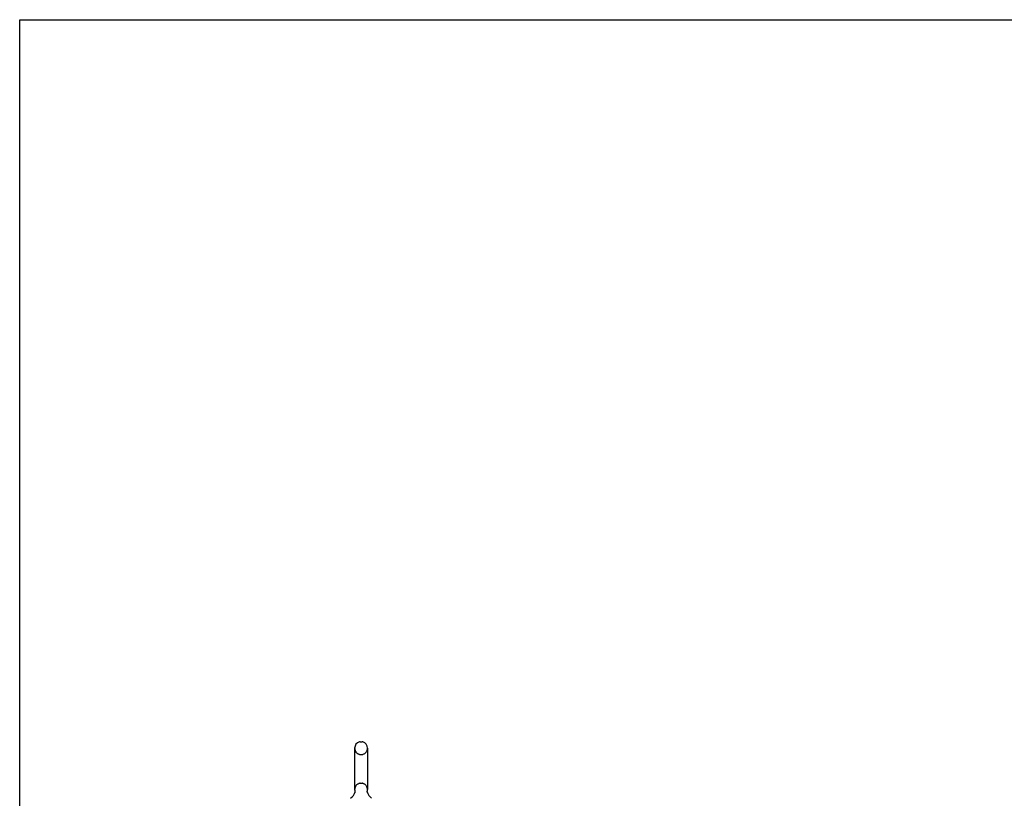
# Model space of a CAD drawing. Header units: inches. Extents: x 0 to 243, y 0 to 157.
# Tile 8 of 30: x 0 to 47, y 120 to 157. Entities that reach past the tile are written whole.
import ezdxf

# ---------------------------------------------------------------- set-up
doc = ezdxf.new("R2010")
doc.units = ezdxf.units.IN
doc.header["$LTSCALE"] = 13.357143
doc.header["$MEASUREMENT"] = 0
doc.linetypes.add('HIDDEN', pattern=[0.2, 0.1, -0.1])
doc.layers.get('0').update_dxf_attribs({"linetype": 'CONTINUOUS'})
doc.layers.add('DEFAULT_2', color=8, linetype='HIDDEN')

msp = doc.modelspace()

# ---------------------------------------------------------------- linework, layer by layer
at = {"color": 7, "linetype": 'Continuous'}
for p, q in [((0, 0), (0, 157.143)), ((0, 157.143), (242.857, 157.143)), ((16.202, 122.767), (16.289, 122.767)), ((15.939, 122.467), (15.939, 120.492)), ((16.551, 122.467), (16.551, 120.492)), ((16.541, 120.412), (16.542, 120.417)), ((16.541, 120.407), (16.541, 120.412)), ((16.542, 120.417), (16.543, 120.422)), ((15.946, 120.348), (15.944, 120.344)), ((16.54, 120.402), (16.541, 120.407)), ((16.54, 120.397), (16.54, 120.403)), ((16.54, 120.392), (16.54, 120.398)), ((16.54, 120.387), (16.54, 120.393)), ((16.54, 120.382), (16.54, 120.388)), ((16.54, 120.378), (16.54, 120.382)), ((16.541, 120.368), (16.54, 120.373)), ((16.542, 120.363), (16.541, 120.368)), ((16.543, 120.358), (16.542, 120.363)), ((16.544, 120.354), (16.543, 120.358))]:
    msp.add_line(p, q, dxfattribs=at)
for points in [[(15.947, 120.422), (15.948, 120.417), (15.949, 120.412), (15.95, 120.408), (15.951, 120.403), (15.951, 120.398), (15.951, 120.393), (15.951, 120.388), (15.951, 120.383), (15.951, 120.378), (15.95, 120.373), (15.95, 120.368), (15.949, 120.363), (15.948, 120.358), (15.947, 120.353), (15.946, 120.348)], [(16.54, 120.373), (16.54, 120.378), (16.54, 120.383)]]:
    msp.add_lwpolyline(points, dxfattribs=at)
for centre, radius, start, end in [((16.245, 122.467), 0.306, 105.6303, 180), ((16.202, 122.623), 0.144, 90, 105.6303), ((16.289, 122.623), 0.144, 74.3697, 90), ((16.245, 122.467), 0.306, 0, 74.3697), ((16.245, 120.492), 0.306, 180, 193.2053), ((16.245, 120.492), 0.306, 346.7947, 360), ((15.447, 120.508), 0.523, 304.6624, 347.2389), ((17.043, 120.508), 0.523, 192.7611, 235.3376)]:
    msp.add_arc(centre, radius, start, end, dxfattribs=at)
at = {"layer": 'DEFAULT_2', "color": 8, "linetype": 'HIDDEN'}
for p, q in [((16.202, 122.167), (16.289, 122.167)), ((16.202, 120.792), (16.289, 120.792))]:
    msp.add_line(p, q, dxfattribs=at)
for centre, radius, start, end in [((16.245, 122.467), 0.306, 180, 254.3697), ((16.245, 122.467), 0.306, 285.6303, 360), ((16.202, 122.31), 0.144, 254.3697, 270), ((16.289, 122.31), 0.144, 270, 285.6303), ((16.245, 120.492), 0.306, 105.6303, 180), ((16.202, 120.648), 0.144, 90, 105.6303), ((16.289, 120.648), 0.144, 74.3697, 90), ((16.245, 120.492), 0.306, 0, 74.3697)]:
    msp.add_arc(centre, radius, start, end, dxfattribs=at)

doc.saveas('drawing.dxf')
